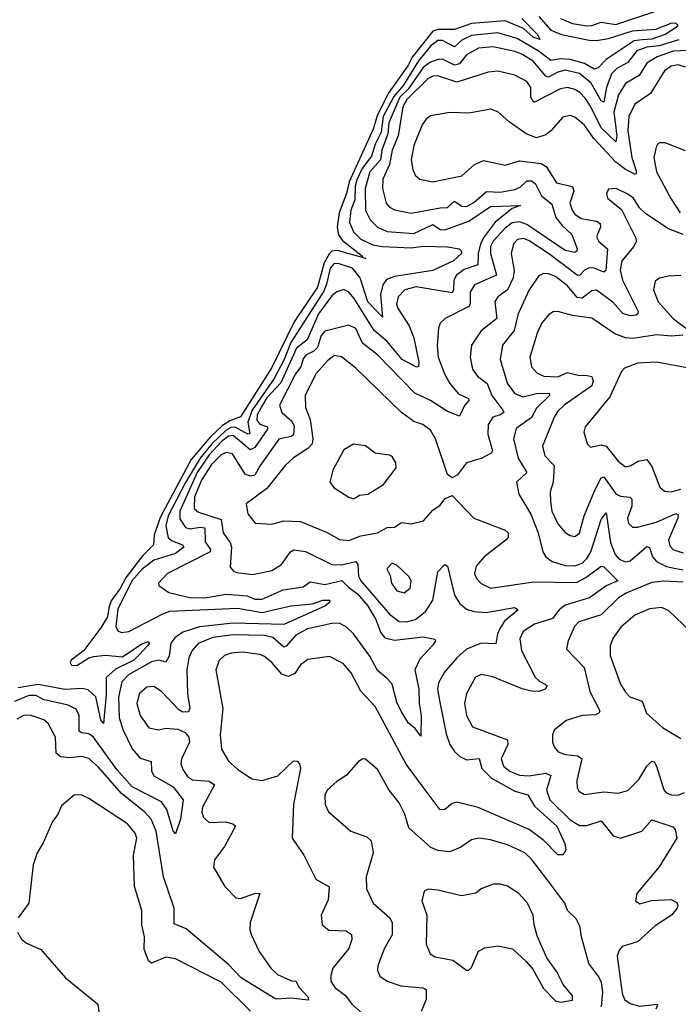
# Model space of a CAD drawing. Extents: x 1678759 to 1859541, y 384609 to 522867.
# Tile 164 of 256: x 1737157 to 1739895, y 466215 to 470307. Entities that reach past the tile are written whole.
import ezdxf

# ---------------------------------------------------------------- set-up
doc = ezdxf.new("R2010")
doc.units = 0

msp = doc.modelspace()

# ---------------------------------------------------------------- linework, layer by layer
at = {"layer": '0CON20XD'}
for points in [[(1739315, 470320), (1739365, 470263.9), (1739409.5, 470245), (1739525, 470222.7), (1739555, 470220.5), (1739605, 470228.7), (1739705, 470260.3), (1739802.3, 470267.7), (1739865, 470292.7), (1739884, 470294), (1739892.7, 470285), (1739886.1, 470275), (1739841.1, 470245), (1739785, 470226.5), (1739745, 470224.1), (1739711.2, 470218.8), (1739595, 470141.1), (1739562.6, 470107.4), (1739545, 470101.7), (1739505.1, 470125.1), (1739445, 470141.9), (1739405, 470144.9), (1739365, 470137.1), (1739316.7, 470175), (1739225, 470229.2), (1739145, 470252), (1739035, 470242.1), (1738995, 470222.4), (1738965, 470194), (1738915, 470221), (1738895, 470221), (1738865, 470196.9), (1738815, 470135.6), (1738752.2, 470035), (1738712.6, 469987.4), (1738668.8, 469905), (1738659.8, 469840.2), (1738635, 469790.2), (1738619.9, 469740.1), (1738581, 469689), (1738559, 469641), (1738552, 469615), (1738551, 469559), (1738533.1, 469515), (1738528.7, 469465), (1738544.4, 469425), (1738575, 469394.5), (1738625, 469371.5), (1738665, 469364.3), (1738785, 469359.6), (1738835, 469365.5), (1738935, 469363.8), (1738983.8, 469355), (1738994.3, 469345), (1738993.5, 469335), (1738960.4, 469305), (1738875, 469264.2), (1738715, 469239.6), (1738682.2, 469227.8), (1738666.3, 469205), (1738657.7, 469165), (1738665, 469070.8), (1738604.7, 469135), (1738573.1, 469235), (1738540.8, 469275), (1738485, 469293), (1738465, 469293.5), (1738448.5, 469275), (1738432.5, 469207.5), (1738420.9, 469179.1), (1738285, 468966), (1738256.5, 468895), (1738214.6, 468815.4), (1738123.1, 468685), (1738105.9, 468635), (1738113.9, 468586.1), (1738105, 468584.6), (1738053.4, 468613.4), (1738035, 468612.3), (1738015, 468600.6), (1737956.4, 468545), (1737906.7, 468485), (1737846.9, 468383.1), (1737774.6, 468245), (1737764, 468204), (1737774, 468154), (1737791.1, 468141.1), (1737834.4, 468125), (1737838.8, 468115), (1737805, 468088.1), (1737715, 468060.7), (1737666.8, 468023.2), (1737623.4, 467975), (1737565, 467857.5), (1737556.3, 467785), (1737565, 467767.3), (1737580.9, 467760.9), (1737611.4, 467765), (1737751.6, 467838.4), (1737781.7, 467848.3), (1738062, 467862), (1738165, 467843.6), (1738285, 467871), (1738375, 467879.2), (1738418, 467895), (1738446, 467895), (1738445.5, 467885), (1738425, 467869.3), (1738255, 467793.3), (1738045, 467799.2), (1737905, 467784.1), (1737835, 467761), (1737802, 467738), (1737785, 467716.2), (1737778.2, 467661.8), (1737765, 467637.5), (1737735, 467645.6), (1737705, 467638.9), (1737608.9, 467585), (1737581.9, 467555), (1737568.4, 467491.6), (1737571, 467405), (1737587.2, 467355), (1737625, 467276.2), (1737657.5, 467237.5), (1737703.6, 467223.6), (1737705.3, 467185), (1737714.7, 467165), (1737795, 467118.9), (1737836.1, 467065), (1737825.2, 466984.8), (1737805, 466923.3), (1737795, 466936), (1737768.4, 467025), (1737746.3, 467056.3), (1737625, 467119), (1737560.6, 467190.6), (1737463.3, 467325), (1737445, 467338.9), (1737413.4, 467343.4), (1737405, 467350.6), (1737404.8, 467414.8), (1737391.8, 467441.8), (1737358.3, 467458.3), (1737255, 467482.1), (1737225, 467498.6), (1737195, 467498.9), (1737135, 467473.1)], [(1739405, 470312.2), (1739455, 470291.9), (1739515, 470282.2), (1739535, 470282.5), (1739575, 470297), (1739635, 470287.6), (1739806.6, 470343.4)], [(1739245, 470311.8), (1739309.5, 470245), (1739320, 470225), (1739291.6, 470235), (1739251, 470271), (1739175, 470302.7), (1739035, 470290.7), (1738965, 470266.2), (1738895.8, 470265.8), (1738875, 470259.9), (1738788.2, 470151.8), (1738771, 470115), (1738689.5, 470000.5), (1738642.7, 469907.3), (1738627.1, 469852.9), (1738526.2, 469633.8), (1738516.1, 469585), (1738485.5, 469505), (1738477.3, 469445), (1738482.8, 469412.8), (1738499.1, 469389.1), (1738582, 469325), (1738580.7, 469320.7), (1738596, 469314), (1738478, 469348), (1738455.3, 469344.7), (1738444.4, 469335.6), (1738423.3, 469296.7), (1738395.1, 469195), (1738298.3, 469051.7), (1738205, 468862), (1738075, 468656.6), (1738030.1, 468639.9), (1738000, 468620), (1737948.4, 468571.6), (1737870.6, 468479.4), (1737741.2, 468238.8), (1737716.3, 468165), (1737713.5, 468125), (1737669.5, 468080.5), (1737599.3, 467990.7), (1737575, 467943.4), (1737538, 467892), (1737527, 467863), (1737522.6, 467825), (1737495, 467779), (1737424, 467686), (1737371.2, 467645), (1737367.5, 467635), (1737373.1, 467625), (1737395, 467623.8), (1737444.7, 467655.3), (1737465, 467661.1), (1737513.6, 467666.4), (1737585, 467659.4), (1737665, 467713.4), (1737693, 467723), (1737695.4, 467715), (1737688.5, 467705), (1737655, 467668.9), (1737631.8, 467645), (1737555, 467608.3), (1737516.8, 467573.2), (1737517.2, 467502.8), (1737505, 467382.5), (1737495, 467396.7), (1737473.4, 467493.4), (1737441.7, 467521.7), (1737417.2, 467527.2), (1737345, 467523.5), (1737234.3, 467544.3), (1737150.2, 467529.8)], [(1739897, 470223), (1739815, 470198.1), (1739765, 470193.5), (1739722.1, 470177.9), (1739685, 470129), (1739639.2, 470105), (1739618.1, 470081.9), (1739597, 470025), (1739585, 469964.6), (1739575, 469970), (1739532.9, 470042.9), (1739485, 470083), (1739425, 470098), (1739395, 470089.8), (1739355, 470068.3), (1739345, 470072.5), (1739291.2, 470135), (1739245, 470163.8), (1739215, 470174.5), (1739125, 470194.4), (1739065, 470188.4), (1739015, 470160.7), (1738985.9, 470124.1), (1738965, 470117.8), (1738915, 470143.2), (1738895, 470142.4), (1738865, 470130.3), (1738835, 470108.6), (1738771.8, 470018.2), (1738737.7, 469985), (1738691.7, 469878.3), (1738687.7, 469832.3), (1738662.6, 469765), (1738656.7, 469725), (1738612.9, 469675), (1738593.9, 469605), (1738595, 469514.3), (1738614, 469475), (1738644.5, 469444.5), (1738685, 469427.5), (1738795, 469419.2), (1738875, 469456.4), (1738905, 469435.2), (1738925, 469433.7), (1739025, 469469.6), (1739115, 469531.5), (1739238.8, 469535), (1739205, 469522.5), (1739134.2, 469465.8), (1739087.7, 469405), (1739073, 469375), (1739063.1, 469335), (1739061.8, 469288.2), (1739005, 469269.5), (1738972.9, 469245), (1738962.6, 469225), (1738961, 469185), (1738955, 469172.6), (1738805, 469197.5), (1738757.9, 469185), (1738731, 469155), (1738724.3, 469125), (1738730.2, 469105), (1738775.7, 469035), (1738795.4, 468985.4), (1738816.3, 468883.7), (1738815, 468866.2), (1738806.6, 468863.4), (1738747.3, 468895), (1738685, 468969.7), (1738630.2, 469015), (1738548.3, 469148.3), (1738525, 469175.3), (1738505, 469185.3), (1738475, 469176.6), (1738455, 469159.8), (1738400, 469085), (1738352.8, 468977.2), (1738308.5, 468941.5), (1738242.2, 468797.8), (1738185.1, 468735), (1738162, 468698), (1738143.9, 468665), (1738142.7, 468642.7), (1738155, 468626.3), (1738187.3, 468615), (1738187.6, 468605), (1738135, 468529.4), (1738115, 468518.9), (1738045, 468579.3), (1738025, 468575.7), (1737995, 468553.1), (1737945, 468498.2), (1737895.5, 468425), (1737823.1, 468265), (1737822.5, 468232.5), (1737846.5, 468196.5), (1737865, 468190.9), (1737907.8, 468197.8), (1737926.2, 468195), (1737927.8, 468137.8), (1737950.7, 468105), (1737948.9, 468095), (1737771.5, 468005), (1737734.2, 467965), (1737736.2, 467955), (1737776.7, 467926.7), (1737865, 467905.6), (1737926.7, 467905), (1738015, 467919.8), (1738102.1, 467912.1), (1738135, 467899.5), (1738165, 467898.9), (1738252.6, 467937.4), (1738335, 467950), (1738365, 467970.7), (1738425, 467960), (1738496.4, 467976.4), (1738525, 467947), (1738561.5, 467921.5), (1738602.8, 467872.8), (1738638.2, 467815), (1738658.3, 467758.3), (1738675, 467738.4), (1738715, 467728.8), (1738835, 467742.3), (1738883.1, 467733.1), (1738885.5, 467725), (1738875, 467707.5), (1738820.8, 467649.2), (1738799.3, 467605), (1738816.5, 467525), (1738817.6, 467465), (1738826.1, 467415), (1738825, 467330), (1738801.7, 467361.7), (1738774.1, 467384.1), (1738745, 467430), (1738725, 467470.8), (1738705.2, 467545.2), (1738685, 467569.1), (1738645, 467601.8), (1738612.6, 467662.6), (1738545, 467755.4), (1738515, 467784.1), (1738485, 467798.6), (1738455, 467798.1), (1738353.5, 467775), (1738305, 467748.9), (1738265, 467704), (1738255, 467700), (1738208.9, 467738.9), (1738175, 467748.2), (1738045, 467750.9), (1737960.5, 467739.5), (1737899.6, 467715), (1737874.8, 467685.2), (1737860.8, 467655), (1737851.4, 467605), (1737854.8, 467505), (1737864.6, 467445.4), (1737859.2, 467430.8), (1737835, 467429.1), (1737818.6, 467438.6), (1737747.1, 467515), (1737715, 467536.2), (1737685, 467532.9), (1737654, 467505), (1737643.7, 467465), (1737658.2, 467415), (1737693.8, 467363.8), (1737733.6, 467356.4)], [(1739965, 470180), (1739873.8, 470176.2), (1739807.7, 470152.3), (1739763.9, 470126.1), (1739732.6, 470075), (1739675, 470041.6), (1739646.2, 469995), (1739627.2, 469922.8), (1739639.8, 469825), (1739635, 469800), (1739575, 469857.4), (1739532.1, 469945), (1739509.9, 469979.9), (1739485.1, 470005.1), (1739465, 470017.6), (1739435, 470024.8), (1739405, 470019.8), (1739295, 469962.7), (1739281.6, 469985), (1739282.5, 470025), (1739265, 470050.4), (1739215, 470076.2), (1739145, 470093.1), (1739105, 470089.7), (1738975, 470047.9), (1738895, 470073.3), (1738875, 470072.6), (1738855, 470063.4), (1738767.2, 469975), (1738749.8, 469945), (1738730, 469825), (1738705, 469764.5), (1738694.6, 469705), (1738666.6, 469645), (1738664.8, 469605), (1738681.2, 469545), (1738695, 469527.7), (1738715, 469516.6), (1738785, 469502.7), (1738905.2, 469524.8), (1738935, 469527.1), (1738965, 469552.9), (1738995, 469532.7), (1739015, 469531.2), (1739045, 469548.1), (1739097.3, 469592.7), (1739155, 469591), (1739215, 469601.3), (1739238.4, 469611.6), (1739265, 469637.5), (1739285, 469637.4), (1739300.9, 469625), (1739326.8, 469575), (1739370, 469540), (1739386.2, 469485), (1739411.8, 469451.8), (1739452.7, 469415), (1739474.4, 469355), (1739474, 469345), (1739465, 469340), (1739425, 469347.5), (1739265, 469455.9), (1739235, 469467), (1739205, 469463.3), (1739175, 469441.1), (1739125, 469386.1), (1739114.6, 469365), (1739114.1, 469335), (1739138.9, 469245), (1739047.3, 469205), (1739029.5, 469175), (1739029.7, 469125), (1739024.8, 469115.2), (1738925.8, 469065), (1738904.7, 469045.3), (1738897.9, 469025), (1738892.6, 468952.6), (1738896.2, 468905), (1738922.6, 468835), (1738944.7, 468795), (1738981.7, 468751.7), (1739022.6, 468732.6), (1739024.5, 468725), (1739006.2, 468703.8), (1738985, 468658.9), (1738935, 468678.6), (1738865, 468724), (1738799.3, 468755), (1738644.2, 468914.2), (1738582.2, 468962.2), (1738555, 469024.4), (1738525, 469037.8), (1738425, 469012.8), (1738410.6, 468995), (1738394.6, 468945), (1738380.3, 468929.7), (1738347.3, 468912.7), (1738335, 468897.2), (1738325.7, 468864.3), (1738304.2, 468835), (1738236.9, 468705), (1738246.5, 468675), (1738288, 468638), (1738298.3, 468618.3), (1738295, 468582.4), (1738285.1, 468574.9), (1738235, 468563.9), (1738156.7, 468455), (1738135, 468414.4), (1738115, 468409.8), (1738095, 468418.1), (1738042.2, 468502.2), (1738015, 468508.9), (1737995, 468498.4), (1737955, 468458.2), (1737915, 468396), (1737883.9, 468323.9), (1737882.7, 468275), (1737899.8, 468259.8), (1737995, 468230), (1738002.6, 468175), (1738032.3, 468135), (1738037.7, 468115), (1738032.2, 468032.2), (1738045.4, 468015.4), (1738059.1, 468009.1), (1738125, 468002), (1738205, 468017.5), (1738245, 468042.5), (1738282.9, 468095), (1738296.6, 468103.4), (1738345, 468097.5), (1738455, 468042.6), (1738495, 468041.2), (1738555.2, 468055.2), (1738563.3, 468043.3), (1738565.9, 467995), (1738575.2, 467975), (1738695, 467835.8), (1738735, 467806.3), (1738765, 467804.8), (1738803.1, 467815), (1738845, 467848.5), (1738874.2, 467895), (1738895, 468012.5), (1738925, 468042.5), (1738936.3, 468036.3), (1738964.9, 467914.9), (1738985, 467882), (1739015, 467857.8), (1739045, 467847.1), (1739095, 467843.5), (1739214.1, 467864.1), (1739228.8, 467855), (1739173.2, 467806.8), (1739152.7, 467777.3), (1739143, 467755), (1739137, 467713), (1739075, 467716.6), (1739015, 467691.3), (1738974.9, 467655.1), (1738923.4, 467595), (1738898.3, 467551.7), (1738894.2, 467525), (1738902.9, 467477.1), (1738929.5, 467339.5), (1738945.6, 467295), (1738965, 467265.8), (1738986.7, 467245), (1739015, 467231), (1739067.1, 467237.1), (1739078.8, 467195), (1739119.1, 467155), (1739215, 467100.6), (1739269.1, 467085), (1739297.9, 467037.9), (1739390, 466955), (1739422.9, 466882.9), (1739426.9, 466855), (1739415, 466835.7), (1739395, 466836.1), (1739335.8, 466895.8), (1739275, 466941), (1739062.9, 467032.9), (1738975, 467055.8), (1738955, 467050), (1738924.7, 467025.3), (1738905, 467023.8), (1738835, 467118)], [(1739925, 470110.3), (1739895, 470119.8), (1739865, 470113.9), (1739837.2, 470095), (1739779.1, 470000.9), (1739714.2, 469955.8), (1739689.1, 469905), (1739685.2, 469844.8), (1739702, 469735), (1739721.1, 469675), (1739716.6, 469663.4), (1739675, 469684), (1739634.9, 469714.9), (1739544.1, 469814.1), (1739505, 469869.1), (1739465, 469902.1), (1739445, 469908.5), (1739415, 469902.2), (1739364.6, 469845), (1739345, 469828.9), (1739305, 469816.4), (1739263.3, 469833.3), (1739192.4, 469882.4), (1739145, 469924.4), (1739115.4, 469935.4), (1739025, 469918.5), (1738945, 469922.1), (1738865, 469907.1), (1738845, 469892.5), (1738829.7, 469870.3), (1738796.1, 469785), (1738784.6, 469725), (1738791.1, 469685), (1738801.7, 469661.7), (1738820, 469645), (1738875, 469633.3), (1738995, 469658.1), (1739048.1, 469705), (1739085, 469722.3), (1739175, 469702.7), (1739235, 469720.2), (1739325, 469710.2), (1739346.5, 469696.5), (1739389.3, 469629.3), (1739455, 469614.6), (1739460.4, 469595), (1739444.8, 469544.8), (1739453.3, 469515), (1739465, 469498.7), (1739491.4, 469481.4), (1739555, 469469.8), (1739570.3, 469460.3), (1739571.4, 469445), (1739554.8, 469405), (1739564.7, 469385), (1739601.4, 469355), (1739593.4, 469265), (1739585, 469257.5), (1739545, 469274.8), (1739525, 469275.9), (1739505, 469265.7), (1739485, 469244.7), (1739475, 469244.8), (1739355, 469335.8), (1739275, 469388), (1739252.8, 469397.2), (1739227, 469393), (1739210, 469375), (1739199.7, 469335), (1739212.2, 469265), (1739208.2, 469235), (1739185.6, 469184.4), (1739144.5, 469155.5), (1739133.1, 469135), (1739141.4, 469065), (1739075, 469014.5), (1739035.4, 468955), (1739030.4, 468905), (1739039.1, 468855), (1739060, 468825), (1739100.2, 468795), (1739120, 468745), (1739165.7, 468685), (1739169.7, 468675), (1739155, 468664.4), (1739124.5, 468655), (1739104.1, 468625), (1739103.2, 468585), (1739122.9, 468515), (1739116.7, 468505), (1739075, 468483.6), (1739014.5, 468465.5), (1738976.7, 468415), (1738955, 468402.5), (1738935, 468417.5), (1738885.4, 468565.4), (1738865, 468601.1), (1738832.9, 468625), (1738795, 468636.8), (1738744.1, 468674.1), (1738555, 468858.9), (1738495, 468906.2), (1738465, 468910.9), (1738435, 468888.2), (1738387.8, 468835), (1738343.9, 468745), (1738345.8, 468695.8), (1738364.8, 468645), (1738375.6, 468565), (1738372.4, 468545), (1738355.6, 468524.4), (1738295, 468485.9), (1738260.8, 468455), (1738185, 468359.3), (1738099.2, 468295), (1738105, 468253.8), (1738136.2, 468215), (1738205, 468210.5), (1738255.4, 468224.6), (1738325, 468221.1), (1738435, 468175.9), (1738486.6, 468146.6), (1738525, 468142.8), (1738575, 468162.2), (1738645, 468174.5), (1738685, 468197.1), (1738715, 468198), (1738745, 468217.1), (1738785, 468212.5), (1738835.6, 468224.4), (1738875, 468268.8), (1738905, 468290), (1738924.1, 468315.9), (1738955, 468330), (1739045, 468235.6), (1739175.2, 468185.2), (1739188.5, 468175), (1739187.9, 468155), (1739179.1, 468145), (1739088.5, 468075), (1739055, 468035.7), (1739048.5, 468005), (1739055.6, 467985), (1739075, 467963.3), (1739115, 467944.7), (1739295, 467971), (1739471.3, 467968.7), (1739511.3, 467988.7), (1739575, 468036.4), (1739585, 468033.6), (1739643.5, 467975), (1739595, 467953.7), (1739525.4, 467904.6), (1739425, 467873.3), (1739400, 467855), (1739371.7, 467818.3), (1739297.5, 467795), (1739250, 467765), (1739236.5, 467733.5), (1739242.7, 467685), (1739300.4, 467575), (1739317.6, 467557.6), (1739349.7, 467539.7), (1739341.4, 467525), (1739315, 467515.3), (1739285, 467515.8), (1739246.1, 467526.1), (1739124.3, 467575.7)], [(1739925, 469762.2), (1739840, 469795), (1739815, 469796), (1739805, 469782.5), (1739793.2, 469735), (1739804.7, 469675), (1739863.7, 469563.7), (1739902.9, 469505)], [(1739915.5, 469414.5), (1739855, 469437.6), (1739760.2, 469500.2), (1739734.5, 469525), (1739708.5, 469565), (1739685, 469581.5), (1739637.5, 469605), (1739605, 469602.5), (1739596.7, 469585), (1739601.2, 469565), (1739658.5, 469518.5), (1739719.1, 469399.1), (1739719.6, 469385), (1739709.6, 469365), (1739660.9, 469305), (1739654.1, 469265.9), (1739662.9, 469225), (1739728, 469095), (1739727.5, 469085), (1739720.3, 469079.7), (1739695, 469075.9), (1739665, 469086.5), (1739622.7, 469132.7), (1739555, 469182.4), (1739535, 469180), (1739495, 469150.3), (1739475, 469152.1), (1739435, 469201.7), (1739385, 469239.3), (1739355, 469251.4), (1739335, 469251.8), (1739315, 469242.5), (1739275.6, 469184.4), (1739228.8, 469085), (1739212.2, 469015), (1739164.1, 468955), (1739154.7, 468895), (1739185, 468793.1), (1739215, 468754), (1739249.5, 468739.5), (1739305, 468753), (1739358.8, 468755), (1739359.6, 468745), (1739305, 468692.5), (1739285, 468653.4), (1739221.3, 468608.7), (1739209.7, 468565), (1739229.4, 468485), (1739265.9, 468425), (1739222.2, 468385), (1739232.1, 468335), (1739282, 468252), (1739313.1, 468175), (1739332.1, 468095), (1739344.5, 468075), (1739371.4, 468055), (1739425, 468038.3), (1739465, 468038), (1739495, 468049.1), (1739515, 468067.5), (1739531, 468095), (1739575, 468230.6), (1739595, 468258.1), (1739613.1, 468135), (1739633, 468085), (1739648.7, 468065), (1739675, 468053.5), (1739695, 468058.1), (1739765, 468117.3), (1739775, 468113.1), (1739788, 468075), (1739804.7, 468055), (1739846.4, 468035), (1739885, 468025.8), (1739915, 468020.4)], [(1739905, 469243.8), (1739855, 469241.1), (1739816.5, 469233.5), (1739799.3, 469220.7), (1739792.3, 469185), (1739811.8, 469135), (1739875, 469063.9), (1739940, 469015)], [(1739915, 468995.5), (1739865, 468991.7), (1739805, 468997.1), (1739707.4, 468982.6), (1739675.2, 468985.2), (1739631.6, 469001.6), (1739535, 469066.7), (1739455, 469078.1), (1739395, 469094.5), (1739375, 469093.3), (1739355, 469081.1), (1739326.2, 469045), (1739309.1, 469005), (1739278.2, 468905), (1739285.5, 468865), (1739308, 468838), (1739335.7, 468825.7), (1739395, 468822.4), (1739435, 468840.9), (1739485, 468828.7), (1739509.9, 468829.9), (1739535, 468824.3), (1739540.9, 468805), (1739535.9, 468785), (1739421.3, 468705), (1739395, 468680), (1739379.2, 468655), (1739330.3, 468535), (1739340, 468495), (1739378.9, 468455), (1739374.7, 468385), (1739362.6, 468345), (1739363.8, 468305), (1739369.8, 468265), (1739395, 468211.8), (1739425, 468176.4), (1739445, 468162.9), (1739465, 468159.6), (1739485, 468173.3), (1739503.6, 468245), (1739549, 468355), (1739575, 468403.6), (1739585, 468407.9), (1739635, 468337.1), (1739655, 468327.5), (1739693, 468323), (1739702.2, 468315), (1739702.5, 468285), (1739683.3, 468235), (1739687.5, 468215), (1739705, 468197.8), (1739725, 468197.5), (1739805, 468219.1), (1739885, 468255.3), (1739895, 468250), (1739892.7, 468235), (1739854.8, 468145), (1739859.8, 468119.8), (1739875, 468103.2), (1739915, 468091.1)], [(1739938.3, 468858.3), (1739805, 468884.1), (1739725, 468880), (1739671.2, 468858.8), (1739658.7, 468845), (1739610.2, 468739.8), (1739507.5, 468615), (1739502.5, 468592.5), (1739516.9, 468545), (1739530, 468530), (1739575, 468540), (1739595, 468534.7), (1739645, 468472.9), (1739675, 468448.8), (1739695, 468452.3), (1739728, 468472), (1739765, 468479.3), (1739785, 468450.5), (1739817.9, 468365), (1739837.5, 468347.5), (1739865, 468345.3), (1739905, 468356.4)], [(1738545, 468316), (1738555, 468322), (1738569.4, 468330.6), (1738604.3, 468335.7), (1738670, 468375), (1738722, 468445), (1738721.2, 468465), (1738705, 468491.2), (1738695, 468498), (1738635, 468506.2), (1738595, 468536.2), (1738545, 468542.5), (1738505, 468520), (1738459.2, 468435), (1738446.7, 468385), (1738465, 468361.2), (1738525, 468322.5), (1738545, 468316)], [(1738755, 467924.6), (1738780.4, 467945), (1738784.5, 467975), (1738775, 467992.5), (1738725, 468040), (1738705, 468048.8), (1738683.8, 468025), (1738697.3, 467997.3), (1738703.5, 467965), (1738725, 467933.6), (1738755, 467924.6)], [(1739915, 467969.5), (1739835, 467974.1), (1739785, 467968.6), (1739681.1, 467925), (1739647.1, 467905), (1739575, 467833.5), (1739481.1, 467805), (1739463.9, 467785), (1739436.7, 467725), (1739430.9, 467690.9), (1739503.2, 467615), (1739526.8, 467515), (1739569.6, 467435), (1739565.2, 467424.8), (1739551.4, 467418.6), (1739495, 467415.3), (1739428.8, 467395), (1739378.9, 467355), (1739371.8, 467335), (1739372.7, 467305), (1739378.5, 467285), (1739395.8, 467265), (1739425, 467252.7), (1739477.1, 467247.1), (1739494.2, 467235), (1739473.2, 467145), (1739474.4, 467115), (1739481.4, 467101.4), (1739505, 467086.5), (1739554.6, 467094.6), (1739585, 467098.6), (1739645, 467093.1), (1739685, 467103.6), (1739731.3, 467148.7), (1739765, 467204.4), (1739785, 467225.8), (1739795, 467222.9), (1739805.2, 467205.2), (1739835.7, 467105.7), (1739845, 467094.6), (1739866.7, 467085), (1739895, 467084.1), (1739920.5, 467095)], [(1739975, 467737.1), (1739855, 467851.4), (1739825, 467863.5), (1739775, 467859.1), (1739715, 467832.1), (1739656.9, 467783.1), (1739623.5, 467735), (1739611.6, 467705), (1739611.4, 467665), (1739655.4, 467545), (1739675, 467511.9), (1739693.6, 467493.6), (1739745, 467474.3), (1739762.5, 467425)], [(1738835, 467118), (1738763.7, 467213.7), (1738635, 467452.2), (1738575, 467516.9), (1738535, 467592.5), (1738502, 467632), (1738445, 467661.1), (1738355, 467648.2), (1738325, 467625.6), (1738300.3, 467589.7), (1738275, 467577.5), (1738247.1, 467587.1), (1738205, 467636), (1738175, 467661.1), (1738155, 467668.9), (1738085, 467678.1), (1738036.7, 467675), (1738008.9, 467665), (1737986.2, 467643.8), (1737972, 467605), (1738002.3, 467445), (1737990.7, 467335), (1737996, 467276), (1738025, 467225.6), (1738062.7, 467192.7), (1738122, 467152), (1738165, 467145.5), (1738230.6, 467165), (1738295, 467227.5), (1738310, 467225), (1738320.8, 467215), (1738324.4, 467195), (1738296, 467046), (1738290, 466905), (1738338.5, 466835), (1738388.6, 466735), (1738443.2, 466703.2), (1738440.2, 466649.8), (1738410.5, 466585), (1738414.3, 466545), (1738442.6, 466522.6), (1738515, 466520.5), (1738536.7, 466505), (1738537.5, 466485), (1738525, 466446.9), (1738459.2, 466365), (1738450.4, 466335), (1738451.2, 466311.2), (1738467.8, 466285), (1738511, 466251), (1738538, 466215), (1738585, 466174.1)], [(1739124.3, 467575.7), (1739075, 467585.6), (1739052, 467575), (1739015, 467506.2), (1739006.2, 467465), (1739014.7, 467414.7), (1739038.9, 467368.9), (1739184.7, 467314.7), (1739186.6, 467295), (1739158.8, 467235), (1739167.8, 467205), (1739195, 467183.5), (1739235, 467166.7), (1739275, 467164.4), (1739345, 467175.2), (1739365, 467166.4), (1739347.7, 467105), (1739361, 467065), (1739445, 466981.4), (1739485, 466958.6), (1739515, 466958.6), (1739575, 466978.2), (1739625, 466915.6), (1739655, 466905.5), (1739744.2, 466935), (1739785, 466981.4), (1739872.2, 466952.2), (1739882.1, 466942.1), (1739889.1, 466905), (1739815, 466786.8), (1739722.2, 466675), (1739717.5, 466645), (1739735, 466633.1), (1739783.9, 466646.1), (1739865, 466650.6), (1739888.8, 466638.8), (1739893.8, 466625), (1739890, 466615), (1739866.9, 466585), (1739799.2, 466540.8), (1739725.6, 466474.4), (1739661.9, 466455), (1739649.5, 466440.5), (1739641.4, 466415), (1739661.7, 466261.7), (1739671.5, 466235), (1739695, 466218.7), (1739735, 466207.5), (1739810, 466215), (1739802, 466195)], [(1737733.6, 467356.4), (1737765, 467362.1), (1737815, 467358.2), (1737845.6, 467345), (1737860.8, 467325), (1737862.8, 467305), (1737830, 467235), (1737827.3, 467215), (1737835, 467190.6), (1737855, 467162.1), (1737875, 467147.5), (1737945, 467141.9), (1737967.3, 467127.3), (1737916.5, 467035), (1737914.2, 467014.2), (1737921, 466991), (1737945, 466971.1), (1738012.9, 466972.9), (1738043.3, 466965), (1738054, 466955), (1738009.1, 466870.9), (1737966.7, 466815), (1737962.9, 466785), (1738010.5, 466705), (1738055, 466658.1), (1738075, 466654.5), (1738137.3, 466677.3), (1738155.7, 466675.7), (1738115.4, 466555), (1738113.2, 466525), (1738118.8, 466505), (1738153.3, 466435), (1738201.1, 466365), (1738228.9, 466338.9), (1738287.1, 466312.9), (1738305, 466311.2), (1738319.5, 466285), (1738356.9, 466245), (1738357.6, 466232.4), (1738285, 466240.7), (1738225, 466236), (1738215, 466240), (1738078.3, 466325), (1738025, 466380.2), (1737848.5, 466528.5), (1737799.4, 466549.4), (1737798.8, 466615), (1737754.7, 466745), (1737724.2, 466935), (1737704.3, 466984.3), (1737675.4, 467015.4), (1737581, 467091), (1737485, 467200), (1737445, 467236.4), (1737415, 467245.3), (1737365, 467239), (1737326.3, 467243.7), (1737309.4, 467259.4), (1737305.7, 467325.7), (1737275, 467382.7), (1737256.8, 467396.8), (1737205, 467415.3), (1737175, 467416.3), (1737145, 467399.7)], [(1739762.5, 467425), (1739829.5, 467365), (1739905, 467320)], [(1739575.2, 466205), (1739581.4, 466265), (1739576.4, 466305), (1739565, 466329.6), (1739522.9, 466385), (1739491.3, 466501.3), (1739486.8, 466536.8), (1739470.9, 466570.9), (1739435.2, 466605.2), (1739422.8, 466635), (1739349.1, 466735), (1739285, 466818.2), (1739257.3, 466845), (1739185, 466878), (1739115, 466898.9), (1739065, 466905.5), (1739035, 466898.1), (1738991.3, 466868.7), (1738945, 466848.8), (1738895, 466854.5), (1738866.7, 466866.7), (1738775, 466948.1), (1738757.8, 467005), (1738735, 467052.5), (1738692.5, 467105), (1738645, 467191.1), (1738595, 467234), (1738584.2, 467235.8), (1738565, 467224), (1738515, 467165.6), (1738477.6, 467142.4), (1738435.7, 467105), (1738426.1, 467083.9), (1738427.5, 467045), (1738441.5, 467015), (1738533.3, 466935), (1738600.7, 466910.7), (1738618.1, 466895), (1738626.2, 466845), (1738597.9, 466745), (1738598.2, 466695), (1738626.5, 466635), (1738695.2, 466575.2), (1738705.9, 466555), (1738705.7, 466504.3), (1738672.7, 466445), (1738645.7, 466375), (1738644.2, 466355), (1738655, 466332), (1738685, 466311.1), (1738741.7, 466291.7), (1738832.9, 466282.9), (1738846.5, 466276.5), (1738846.7, 466235), (1738825.7, 466185)], [(1738116.3, 466186.3), (1737995, 466307.5), (1737805, 466404.6), (1737765, 466410.4), (1737705, 466385.6), (1737692.1, 466395), (1737673.9, 466443.9), (1737676.6, 466495), (1737665.3, 466545), (1737664.7, 466604.7), (1737634.6, 466705), (1737630.4, 466835), (1737644, 466905), (1737636.5, 466926.5), (1737605.2, 466965.2), (1737445, 467070.6), (1737415, 467084.4), (1737385, 467085.7), (1737330.3, 467039.7), (1737315, 467003.8), (1737292.9, 466975), (1737255, 466886.7), (1737230, 466845), (1737212.5, 466795), (1737195.6, 466635), (1737150.6, 466575)], [(1739405, 466223.3), (1739455, 466232.5), (1739455, 466250), (1739417, 466297), (1739389.7, 466349.7), (1739348.3, 466408.3), (1739309.1, 466499.1), (1739295.6, 466545), (1739291.5, 466585), (1739268.5, 466635), (1739232.5, 466675), (1739185, 466705.6), (1739155, 466714.4), (1739125.6, 466714.4), (1739075, 466695.6), (1739053, 466677), (1738994.4, 466665.6), (1738895, 466689.6), (1738855, 466693.3), (1738838, 466685), (1738829.2, 466645), (1738850, 466585), (1738847.5, 466465), (1738862.9, 466425), (1738885, 466412.5), (1738958.2, 466398.2), (1739015, 466356.7), (1739025, 466356.7), (1739035, 466367.5), (1739064.6, 466435.4), (1739090.6, 466449.4), (1739145, 466458.5), (1739206.2, 466446.2), (1739262.7, 466392.7), (1739290.7, 466360.7), (1739335, 466281.2), (1739385, 466230), (1739405, 466223.3)], [(1737148.6, 466515), (1737165, 466486), (1737185, 466469.2), (1737245, 466442.5), (1737347.1, 466325), (1737482.5, 466215), (1737487, 466177), (1737517.5, 466165), (1737515, 466150), (1737483.6, 466126.4), (1737455, 466126.2), (1737355, 466150), (1737305, 466147.5), (1737275, 466136), (1737253.3, 466115), (1737215, 466096), (1737171.2, 466125), (1737161.2, 466145), (1737163.3, 466165), (1737155, 466176.7)]]:
    msp.add_lwpolyline(points, dxfattribs=at)

doc.saveas('drawing.dxf')
